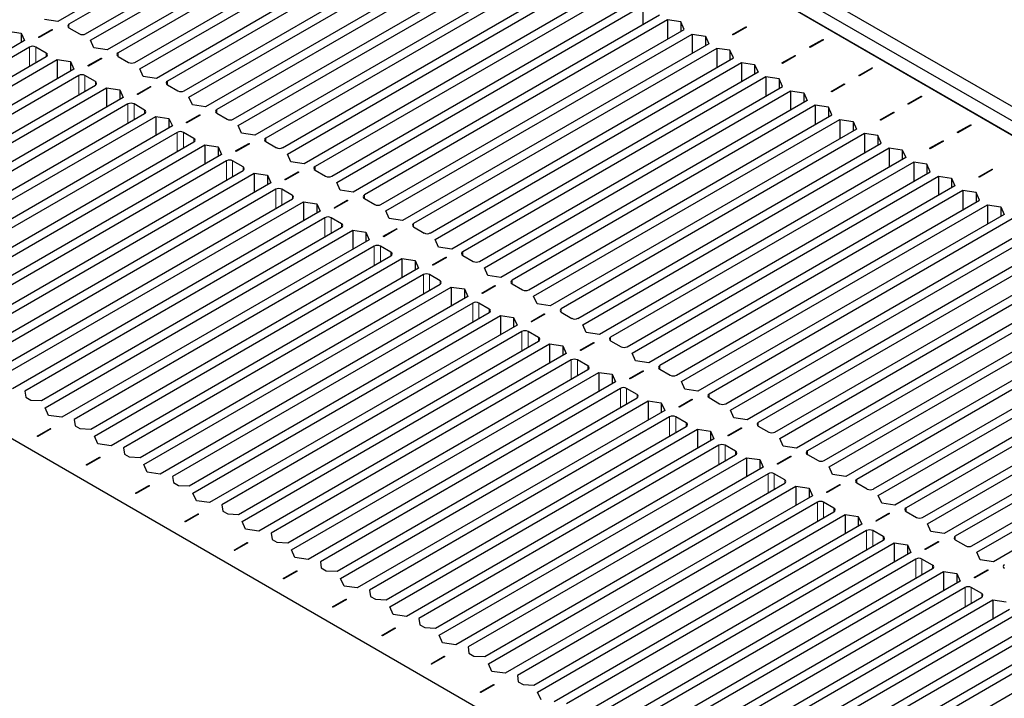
# Paper-space layout 'Blatt2' of a CAD drawing. Header units: millimetres. Extents: x 5 to 418, y 2 to 292.
# Tile 111 of 124: x 282 to 301, y 218 to 231. Entities that reach past the tile are written whole.
import ezdxf

# ---------------------------------------------------------------- set-up
doc = ezdxf.new("R2010")
doc.units = ezdxf.units.MM

psp = doc.layouts.new('Blatt2')

# ---------------------------------------------------------------- linework, layer by layer
at = {"color": 7, "linetype": 'Continuous', "lineweight": 25}
for p, q in [((269.906, 247.172), (327.889, 213.699)), ((269.906, 246.899), (327.889, 213.427)), ((327.3, 213.495), (270.024, 246.559)), ((270.731, 246.423), (327.064, 213.903)), ((270.495, 246.287), (326.828, 213.767)), ((305.144, 209.413), (262.01, 234.313)), ((288.945, 234.031), (283.082, 230.646)), ((289.098, 233.942), (283.294, 230.592)), ((283.612, 230.408), (289.416, 233.759)), ((283.707, 230.286), (289.57, 233.67)), ((289.888, 233.487), (284.025, 230.102)), ((290.041, 233.398), (284.237, 230.047)), ((284.555, 229.864), (290.359, 233.214)), ((284.649, 229.741), (290.512, 233.126)), ((290.831, 232.942), (284.968, 229.558)), ((290.984, 232.854), (285.18, 229.503)), ((285.498, 229.319), (291.302, 232.67)), ((285.592, 229.197), (291.455, 232.582)), ((291.773, 232.398), (285.91, 229.013)), ((291.927, 232.31), (286.123, 228.959)), ((286.441, 228.775), (292.245, 232.126)), ((286.535, 228.653), (292.398, 232.037)), ((292.716, 231.854), (286.853, 228.469)), ((292.87, 231.765), (287.065, 228.415)), ((287.384, 228.231), (293.188, 231.582)), ((287.478, 228.108), (293.341, 231.493)), ((293.659, 231.309), (287.796, 227.925)), ((293.812, 231.221), (288.008, 227.87)), ((288.326, 227.687), (294.131, 231.037)), ((288.421, 227.564), (294.284, 230.949)), ((294.284, 230.949), (294.284, 230.581)), ((294.602, 230.765), (288.739, 227.38)), ((283.082, 230.646), (282.829, 230.684)), ((294.755, 230.677), (288.951, 227.326)), ((295.009, 230.639), (294.755, 230.677)), ((294.755, 230.677), (294.755, 230.309)), ((295.073, 230.493), (295.009, 230.639)), ((295.009, 230.639), (295.009, 230.456)), ((282.127, 230.462), (282.381, 230.425)), ((282.381, 230.425), (282.446, 230.279)), ((282.381, 230.425), (282.381, 230.241)), ((282.714, 230.345), (282.967, 230.491)), ((282.979, 230.485), (282.725, 230.338)), ((282.967, 230.491), (282.979, 230.485)), ((282.967, 230.491), (282.967, 230.478)), ((283.294, 230.524), (283.494, 230.408)), ((289.269, 227.142), (295.073, 230.493)), ((289.363, 227.02), (295.227, 230.405)), ((295.227, 230.405), (295.48, 230.367)), ((295.227, 230.405), (295.227, 230.037)), ((296.001, 230.396), (296.255, 230.542)), ((296.013, 230.389), (296.001, 230.396)), ((296.267, 230.536), (296.013, 230.389)), ((296.255, 230.542), (296.267, 230.536)), ((296.255, 230.529), (296.255, 230.542)), ((282.446, 230.279), (276.559, 226.88)), ((282.725, 230.338), (282.714, 230.345)), ((283.771, 230.139), (283.707, 230.286)), ((295.545, 230.221), (289.682, 226.836)), ((295.48, 230.367), (295.545, 230.221)), ((295.48, 230.367), (295.48, 230.183)), ((297.475, 230.158), (297.728, 230.304)), ((297.74, 230.297), (297.486, 230.151)), ((297.728, 230.304), (297.74, 230.297)), ((297.728, 230.304), (297.728, 230.291)), ((282.54, 230.156), (276.795, 226.84)), ((282.858, 230.041), (282.658, 230.156)), ((284.025, 230.102), (283.771, 230.139)), ((295.698, 230.132), (289.894, 226.782)), ((295.951, 230.095), (295.698, 230.132)), ((295.698, 230.132), (295.698, 229.765)), ((296.016, 229.949), (295.951, 230.095)), ((295.951, 230.095), (295.951, 229.911)), ((297.486, 230.151), (297.475, 230.158)), ((277.113, 226.656), (282.858, 229.973)), ((277.184, 226.52), (283.07, 229.918)), ((283.07, 229.918), (283.324, 229.881)), ((283.07, 229.918), (283.07, 229.551)), ((283.324, 229.881), (283.388, 229.734)), ((283.324, 229.881), (283.324, 229.697)), ((283.656, 229.801), (283.91, 229.947)), ((283.922, 229.94), (283.668, 229.794)), ((283.91, 229.947), (283.922, 229.94)), ((283.91, 229.933), (283.91, 229.947)), ((284.237, 229.979), (284.437, 229.864)), ((290.212, 226.598), (296.016, 229.949)), ((290.306, 226.476), (296.169, 229.86)), ((296.169, 229.86), (296.423, 229.823)), ((296.169, 229.86), (296.169, 229.493)), ((296.423, 229.823), (296.488, 229.677)), ((296.423, 229.823), (296.423, 229.639)), ((296.944, 229.852), (297.198, 229.998)), ((296.956, 229.845), (296.944, 229.852)), ((297.209, 229.991), (296.956, 229.845)), ((297.198, 229.998), (297.209, 229.991)), ((297.198, 229.998), (297.198, 229.984)), ((283.388, 229.734), (277.502, 226.336)), ((283.668, 229.794), (283.656, 229.801)), ((284.714, 229.595), (284.649, 229.741)), ((296.488, 229.677), (290.624, 226.292)), ((298.417, 229.614), (298.671, 229.76)), ((298.683, 229.753), (298.429, 229.607)), ((298.671, 229.76), (298.683, 229.753)), ((298.671, 229.746), (298.671, 229.76)), ((283.483, 229.612), (277.737, 226.295)), ((283.801, 229.496), (283.601, 229.612)), ((284.968, 229.558), (284.714, 229.595)), ((296.641, 229.588), (290.837, 226.238)), ((296.894, 229.551), (296.641, 229.588)), ((296.641, 229.588), (296.641, 229.221)), ((296.959, 229.404), (296.894, 229.551)), ((296.894, 229.551), (296.894, 229.367)), ((297.887, 229.308), (298.14, 229.454)), ((298.152, 229.447), (297.899, 229.301)), ((298.14, 229.454), (298.152, 229.447)), ((298.14, 229.44), (298.14, 229.454)), ((298.429, 229.607), (298.417, 229.614)), ((278.056, 226.112), (283.801, 229.428)), ((278.126, 225.976), (284.013, 229.374)), ((284.013, 229.374), (284.266, 229.336)), ((284.013, 229.374), (284.013, 229.006)), ((284.266, 229.336), (284.331, 229.19)), ((284.266, 229.336), (284.266, 229.153)), ((284.599, 229.257), (284.853, 229.403)), ((284.611, 229.25), (284.599, 229.257)), ((284.864, 229.396), (284.611, 229.25)), ((284.853, 229.403), (284.864, 229.396)), ((284.853, 229.403), (284.853, 229.389)), ((285.18, 229.435), (285.38, 229.319)), ((291.155, 226.054), (296.959, 229.404)), ((291.249, 225.931), (297.112, 229.316)), ((297.112, 229.316), (297.366, 229.279)), ((297.112, 229.316), (297.112, 228.949)), ((297.366, 229.279), (297.43, 229.132)), ((297.366, 229.279), (297.366, 229.095)), ((297.899, 229.301), (297.887, 229.308)), ((284.331, 229.19), (278.445, 225.792)), ((284.425, 229.068), (278.68, 225.751)), ((284.744, 228.952), (284.543, 229.068)), ((285.657, 229.051), (285.592, 229.197)), ((297.43, 229.132), (291.567, 225.748)), ((299.36, 229.069), (299.614, 229.216)), ((299.372, 229.063), (299.36, 229.069)), ((299.625, 229.209), (299.372, 229.063)), ((299.614, 229.216), (299.625, 229.209)), ((299.614, 229.216), (299.614, 229.202)), ((278.998, 225.567), (284.744, 228.884)), ((285.91, 229.013), (285.657, 229.051)), ((286.123, 228.891), (286.323, 228.775)), ((297.584, 229.044), (291.779, 225.693)), ((297.837, 229.006), (297.584, 229.044)), ((297.584, 229.044), (297.584, 228.677)), ((297.902, 228.86), (297.837, 229.006)), ((297.837, 229.006), (297.837, 228.823)), ((298.83, 228.763), (299.083, 228.91)), ((299.095, 228.903), (298.842, 228.756)), ((299.083, 228.91), (299.095, 228.903)), ((299.083, 228.91), (299.083, 228.896)), ((279.069, 225.431), (284.956, 228.83)), ((284.956, 228.83), (285.209, 228.792)), ((284.956, 228.83), (284.956, 228.462)), ((285.209, 228.792), (285.274, 228.646)), ((285.209, 228.792), (285.209, 228.608)), ((285.542, 228.712), (285.795, 228.859)), ((285.554, 228.705), (285.542, 228.712)), ((285.807, 228.852), (285.554, 228.705)), ((285.795, 228.859), (285.807, 228.852)), ((285.795, 228.845), (285.795, 228.859)), ((292.098, 225.51), (297.902, 228.86)), ((292.192, 225.387), (298.055, 228.772)), ((298.055, 228.772), (298.308, 228.734)), ((298.055, 228.772), (298.055, 228.404)), ((298.308, 228.734), (298.373, 228.588)), ((298.308, 228.734), (298.308, 228.551)), ((298.842, 228.756), (298.83, 228.763)), ((285.274, 228.646), (279.387, 225.248)), ((285.368, 228.523), (279.623, 225.207)), ((285.686, 228.408), (285.486, 228.523)), ((286.6, 228.506), (286.535, 228.653)), ((286.853, 228.469), (286.6, 228.506)), ((298.373, 228.588), (292.51, 225.203)), ((298.526, 228.5), (292.722, 225.149)), ((298.78, 228.462), (298.526, 228.5)), ((298.526, 228.5), (298.526, 228.132)), ((300.303, 228.525), (300.556, 228.671)), ((300.315, 228.518), (300.303, 228.525)), ((300.568, 228.665), (300.315, 228.518)), ((300.556, 228.671), (300.568, 228.665)), ((300.556, 228.658), (300.556, 228.671)), ((279.941, 225.023), (285.686, 228.34)), ((286.485, 228.168), (286.738, 228.314)), ((286.738, 228.314), (286.75, 228.307)), ((286.738, 228.314), (286.738, 228.301)), ((287.065, 228.347), (287.266, 228.231)), ((293.04, 224.965), (298.845, 228.316)), ((298.845, 228.316), (298.78, 228.462)), ((298.78, 228.462), (298.78, 228.279)), ((299.773, 228.219), (300.026, 228.365)), ((300.038, 228.358), (299.784, 228.212)), ((300.026, 228.365), (300.038, 228.358)), ((300.026, 228.352), (300.026, 228.365)), ((280.012, 224.887), (285.899, 228.285)), ((285.899, 228.285), (286.152, 228.248)), ((285.899, 228.285), (285.899, 227.918)), ((286.152, 228.248), (286.217, 228.102)), ((286.152, 228.248), (286.152, 228.064)), ((286.497, 228.161), (286.485, 228.168)), ((286.75, 228.307), (286.497, 228.161)), ((293.135, 224.843), (298.998, 228.227)), ((298.998, 228.227), (299.251, 228.19)), ((298.998, 228.227), (298.998, 227.86)), ((299.251, 228.19), (299.316, 228.044)), ((299.251, 228.19), (299.251, 228.006)), ((299.784, 228.212), (299.773, 228.219)), ((286.217, 228.102), (280.33, 224.703)), ((286.311, 227.979), (280.566, 224.663)), ((286.629, 227.864), (286.429, 227.979)), ((287.543, 227.962), (287.478, 228.108)), ((287.796, 227.925), (287.543, 227.962)), ((299.316, 228.044), (293.453, 224.659)), ((299.469, 227.955), (293.665, 224.605)), ((299.723, 227.918), (299.469, 227.955)), ((299.469, 227.955), (299.469, 227.588)), ((280.884, 224.479), (286.629, 227.795)), ((287.428, 227.624), (287.681, 227.77)), ((287.693, 227.763), (287.44, 227.617)), ((287.681, 227.77), (287.693, 227.763)), ((287.681, 227.756), (287.681, 227.77)), ((288.008, 227.802), (288.208, 227.687)), ((293.983, 224.421), (299.787, 227.772)), ((299.787, 227.772), (299.723, 227.918)), ((299.723, 227.918), (299.723, 227.734)), ((300.715, 227.675), (300.969, 227.821)), ((300.981, 227.814), (300.727, 227.668)), ((300.969, 227.821), (300.981, 227.814)), ((300.969, 227.821), (300.969, 227.807)), ((280.955, 224.343), (286.841, 227.741)), ((287.16, 227.557), (281.273, 224.159)), ((286.841, 227.741), (287.095, 227.704)), ((286.841, 227.741), (286.841, 227.374)), ((287.095, 227.704), (287.16, 227.557)), ((287.095, 227.704), (287.095, 227.52)), ((287.44, 227.617), (287.428, 227.624)), ((288.485, 227.418), (288.421, 227.564)), ((294.077, 224.299), (299.941, 227.683)), ((299.941, 227.683), (300.194, 227.646)), ((299.941, 227.683), (299.941, 227.316)), ((300.194, 227.646), (300.259, 227.5)), ((300.194, 227.646), (300.194, 227.462)), ((300.727, 227.668), (300.715, 227.675)), ((287.254, 227.435), (281.509, 224.118)), ((287.572, 227.319), (287.372, 227.435)), ((288.739, 227.38), (288.485, 227.418)), ((300.259, 227.5), (294.396, 224.115)), ((300.412, 227.411), (294.608, 224.06)), ((300.665, 227.374), (300.412, 227.411)), ((300.412, 227.411), (300.412, 227.044)), ((300.73, 227.227), (300.665, 227.374)), ((300.665, 227.374), (300.665, 227.19)), ((281.827, 223.935), (287.572, 227.251)), ((281.898, 223.798), (287.784, 227.197)), ((287.784, 227.197), (288.038, 227.159)), ((287.784, 227.197), (287.784, 226.829)), ((288.371, 227.079), (288.624, 227.226)), ((288.636, 227.219), (288.382, 227.073)), ((288.624, 227.226), (288.636, 227.219)), ((288.624, 227.212), (288.624, 227.226)), ((288.951, 227.258), (289.151, 227.142)), ((294.926, 223.877), (300.73, 227.227)), ((288.102, 227.013), (282.216, 223.615)), ((288.038, 227.159), (288.102, 227.013)), ((288.038, 227.159), (288.038, 226.976)), ((288.382, 227.073), (288.371, 227.079)), ((289.428, 226.874), (289.363, 227.02)), ((295.02, 223.754), (300.883, 227.139)), ((300.883, 227.139), (301.137, 227.102)), ((300.883, 227.139), (300.883, 226.772)), ((301.137, 227.102), (301.202, 226.955)), ((301.137, 227.102), (301.137, 226.918)), ((288.197, 226.891), (282.451, 223.574)), ((288.515, 226.775), (288.315, 226.891)), ((289.682, 226.836), (289.428, 226.874)), ((301.202, 226.955), (295.338, 223.571)), ((301.355, 226.867), (295.551, 223.516)), ((282.77, 223.39), (288.515, 226.707)), ((282.84, 223.254), (288.727, 226.653)), ((288.727, 226.653), (288.98, 226.615)), ((288.727, 226.653), (288.727, 226.285)), ((288.98, 226.615), (289.045, 226.469)), ((288.98, 226.615), (288.98, 226.431)), ((289.313, 226.535), (289.567, 226.681)), ((289.579, 226.675), (289.325, 226.528)), ((289.567, 226.681), (289.579, 226.675)), ((289.567, 226.668), (289.567, 226.681)), ((289.894, 226.714), (290.094, 226.598)), ((295.869, 223.332), (301.673, 226.683)), ((289.045, 226.469), (283.159, 223.071)), ((289.325, 226.528), (289.313, 226.535)), ((290.371, 226.329), (290.306, 226.476)), ((295.963, 223.21), (301.826, 226.595)), ((289.14, 226.346), (283.394, 223.03)), ((289.458, 226.231), (289.257, 226.346)), ((290.624, 226.292), (290.371, 226.329)), ((302.144, 226.411), (296.281, 223.026)), ((302.298, 226.323), (296.493, 222.972)), ((283.712, 222.846), (289.458, 226.163)), ((283.783, 222.71), (289.67, 226.108)), ((289.67, 226.108), (289.923, 226.071)), ((289.67, 226.108), (289.67, 225.741)), ((289.923, 226.071), (289.988, 225.925)), ((289.923, 226.071), (289.923, 225.887)), ((290.256, 225.991), (290.51, 226.137)), ((290.521, 226.13), (290.268, 225.984)), ((290.51, 226.137), (290.521, 226.13)), ((290.51, 226.137), (290.51, 226.124)), ((290.837, 226.169), (291.037, 226.054)), ((296.812, 222.788), (302.616, 226.139)), ((296.906, 222.666), (302.769, 226.05)), ((289.988, 225.925), (284.101, 222.526)), ((290.268, 225.984), (290.256, 225.991)), ((291.314, 225.785), (291.249, 225.931)), ((303.087, 225.867), (297.224, 222.482)), ((290.082, 225.802), (284.337, 222.485)), ((290.401, 225.686), (290.2, 225.802)), ((291.567, 225.748), (291.314, 225.785)), ((303.24, 225.778), (297.436, 222.428)), ((284.655, 222.302), (290.401, 225.618)), ((284.726, 222.166), (290.613, 225.564)), ((290.613, 225.564), (290.866, 225.527)), ((290.613, 225.564), (290.613, 225.197)), ((290.866, 225.527), (290.931, 225.38)), ((290.866, 225.527), (290.866, 225.343)), ((291.199, 225.447), (291.452, 225.593)), ((291.464, 225.586), (291.211, 225.44)), ((291.452, 225.593), (291.464, 225.586)), ((291.452, 225.579), (291.452, 225.593)), ((291.779, 225.625), (291.98, 225.51)), ((297.754, 222.244), (303.559, 225.595)), ((297.849, 222.121), (303.712, 225.506)), ((290.931, 225.38), (285.044, 221.982)), ((291.211, 225.44), (291.199, 225.447)), ((292.257, 225.241), (292.192, 225.387)), ((304.03, 225.322), (298.167, 221.938)), ((291.025, 225.258), (285.28, 221.941)), ((291.343, 225.142), (291.143, 225.258)), ((292.51, 225.203), (292.257, 225.241)), ((304.183, 225.234), (298.379, 221.883)), ((285.598, 221.757), (291.343, 225.074)), ((285.669, 221.621), (291.555, 225.02)), ((291.555, 225.02), (291.809, 224.982)), ((291.555, 225.02), (291.555, 224.652)), ((291.809, 224.982), (291.874, 224.836)), ((291.809, 224.982), (291.809, 224.799)), ((292.142, 224.902), (292.395, 225.049)), ((292.407, 225.042), (292.154, 224.896)), ((292.395, 225.049), (292.407, 225.042)), ((292.395, 225.049), (292.395, 225.035)), ((292.722, 225.081), (292.923, 224.965)), ((298.697, 221.7), (304.501, 225.05)), ((298.792, 221.577), (304.655, 224.962)), ((291.874, 224.836), (285.987, 221.438)), ((292.154, 224.896), (292.142, 224.902)), ((293.199, 224.697), (293.135, 224.843)), ((304.973, 224.778), (299.11, 221.393)), ((291.968, 224.714), (286.223, 221.397)), ((292.286, 224.598), (292.086, 224.714)), ((293.453, 224.659), (293.199, 224.697)), ((305.126, 224.69), (299.322, 221.339)), ((286.541, 221.213), (292.286, 224.53)), ((286.612, 221.077), (292.498, 224.475)), ((292.498, 224.475), (292.752, 224.438)), ((292.498, 224.475), (292.498, 224.108)), ((292.752, 224.438), (292.816, 224.292)), ((292.752, 224.438), (292.752, 224.254)), ((293.085, 224.358), (293.338, 224.504)), ((293.096, 224.351), (293.085, 224.358)), ((293.35, 224.498), (293.096, 224.351)), ((293.338, 224.504), (293.35, 224.498)), ((293.338, 224.491), (293.338, 224.504)), ((293.665, 224.537), (293.865, 224.421)), ((299.64, 221.155), (305.444, 224.506)), ((299.734, 221.033), (305.597, 224.418)), ((292.816, 224.292), (286.93, 220.893)), ((292.911, 224.169), (287.166, 220.853)), ((293.229, 224.054), (293.029, 224.169)), ((294.142, 224.152), (294.077, 224.299)), ((305.916, 224.234), (300.053, 220.849)), ((287.484, 220.669), (293.229, 223.986)), ((294.396, 224.115), (294.142, 224.152)), ((294.608, 223.992), (294.808, 223.877)), ((306.069, 224.145), (300.265, 220.795)), ((287.554, 220.533), (293.441, 223.931)), ((293.441, 223.931), (293.694, 223.894)), ((293.441, 223.931), (293.441, 223.564)), ((293.694, 223.894), (293.759, 223.747)), ((293.694, 223.894), (293.694, 223.71)), ((294.027, 223.814), (294.281, 223.96)), ((294.039, 223.807), (294.027, 223.814)), ((294.293, 223.953), (294.039, 223.807)), ((294.281, 223.96), (294.293, 223.953)), ((294.281, 223.96), (294.281, 223.946)), ((300.583, 220.611), (306.387, 223.962)), ((300.677, 220.489), (306.54, 223.873)), ((293.759, 223.747), (287.873, 220.349)), ((293.854, 223.625), (288.108, 220.308)), ((294.172, 223.509), (293.971, 223.625)), ((295.085, 223.608), (295.02, 223.754)), ((295.338, 223.571), (295.085, 223.608)), ((306.858, 223.69), (300.995, 220.305)), ((282.451, 223.574), (282.469, 223.455)), ((282.469, 223.455), (282.563, 223.4)), ((288.427, 220.125), (294.172, 223.441)), ((294.97, 223.27), (295.224, 223.416)), ((295.235, 223.409), (294.982, 223.263)), ((295.224, 223.416), (295.235, 223.409)), ((295.224, 223.402), (295.224, 223.416)), ((295.551, 223.448), (295.751, 223.332)), ((282.563, 223.4), (282.77, 223.39)), ((282.905, 223.108), (282.84, 223.254)), ((288.497, 219.989), (294.384, 223.387)), ((294.384, 223.387), (294.637, 223.349)), ((294.384, 223.387), (294.384, 223.019)), ((294.637, 223.349), (294.702, 223.203)), ((294.637, 223.349), (294.637, 223.166)), ((294.982, 223.263), (294.97, 223.27)), ((283.159, 223.071), (282.905, 223.108)), ((283.394, 223.03), (283.412, 222.911)), ((294.702, 223.203), (288.815, 219.805)), ((294.796, 223.081), (289.051, 219.764)), ((295.115, 222.965), (294.914, 223.081)), ((296.028, 223.064), (295.963, 223.21)), ((296.281, 223.026), (296.028, 223.064)), ((282.684, 222.708), (282.938, 222.855)), ((282.949, 222.848), (282.696, 222.701)), ((282.938, 222.855), (282.949, 222.848)), ((282.938, 222.841), (282.938, 222.855)), ((283.412, 222.911), (283.506, 222.856)), ((283.506, 222.856), (283.712, 222.846)), ((289.369, 219.58), (295.115, 222.897)), ((289.44, 219.444), (295.327, 222.843)), ((295.327, 222.843), (295.58, 222.805)), ((295.327, 222.843), (295.327, 222.475)), ((295.913, 222.725), (296.166, 222.872)), ((296.178, 222.865), (295.925, 222.718)), ((296.166, 222.872), (296.178, 222.865)), ((296.166, 222.858), (296.166, 222.872)), ((296.493, 222.904), (296.694, 222.788)), ((282.696, 222.701), (282.684, 222.708)), ((283.848, 222.564), (283.783, 222.71)), ((295.645, 222.659), (289.758, 219.261)), ((295.58, 222.805), (295.645, 222.659)), ((295.58, 222.805), (295.58, 222.621)), ((295.925, 222.718), (295.913, 222.725)), ((296.971, 222.519), (296.906, 222.666)), ((284.101, 222.526), (283.848, 222.564)), ((284.337, 222.485), (284.355, 222.366)), ((295.739, 222.536), (289.994, 219.22)), ((296.057, 222.421), (295.857, 222.536)), ((297.224, 222.482), (296.971, 222.519)), ((283.627, 222.164), (283.88, 222.31)), ((283.892, 222.303), (283.639, 222.157)), ((283.88, 222.31), (283.892, 222.303)), ((283.88, 222.31), (283.88, 222.297)), ((284.355, 222.366), (284.449, 222.312)), ((284.449, 222.312), (284.655, 222.302)), ((290.312, 219.036), (296.057, 222.353)), ((290.383, 218.9), (296.27, 222.298)), ((296.27, 222.298), (296.523, 222.261)), ((296.27, 222.298), (296.27, 221.931)), ((296.856, 222.181), (297.109, 222.327)), ((297.121, 222.32), (296.868, 222.174)), ((297.109, 222.327), (297.121, 222.32)), ((297.109, 222.314), (297.109, 222.327)), ((297.436, 222.36), (297.637, 222.244)), ((283.639, 222.157), (283.627, 222.164)), ((284.791, 222.019), (284.726, 222.166)), ((296.588, 222.115), (290.701, 218.716)), ((296.523, 222.261), (296.588, 222.115)), ((296.523, 222.261), (296.523, 222.077)), ((296.868, 222.174), (296.856, 222.181)), ((297.914, 221.975), (297.849, 222.121)), ((285.044, 221.982), (284.791, 222.019)), ((285.28, 221.941), (285.298, 221.822)), ((296.682, 221.992), (290.937, 218.676)), ((297, 221.877), (296.8, 221.992)), ((298.167, 221.938), (297.914, 221.975)), ((284.57, 221.62), (284.823, 221.766)), ((284.835, 221.759), (284.582, 221.613)), ((284.823, 221.766), (284.835, 221.759)), ((284.823, 221.752), (284.823, 221.766)), ((285.298, 221.822), (285.392, 221.768)), ((285.392, 221.768), (285.598, 221.757)), ((291.255, 218.492), (297, 221.808)), ((291.326, 218.356), (297.212, 221.754)), ((297.212, 221.754), (297.466, 221.717)), ((297.212, 221.754), (297.212, 221.387)), ((297.466, 221.717), (297.531, 221.57)), ((297.466, 221.717), (297.466, 221.533)), ((297.799, 221.637), (298.052, 221.783)), ((298.064, 221.776), (297.81, 221.63)), ((298.052, 221.783), (298.064, 221.776)), ((298.052, 221.783), (298.052, 221.769)), ((298.379, 221.815), (298.579, 221.7)), ((284.582, 221.613), (284.57, 221.62)), ((285.734, 221.475), (285.669, 221.621)), ((297.531, 221.57), (291.644, 218.172)), ((297.81, 221.63), (297.799, 221.637)), ((298.856, 221.431), (298.792, 221.577)), ((285.987, 221.438), (285.734, 221.475)), ((286.223, 221.397), (286.24, 221.278)), ((297.625, 221.448), (291.88, 218.131)), ((297.943, 221.332), (297.743, 221.448)), ((299.11, 221.393), (298.856, 221.431)), ((285.513, 221.075), (285.766, 221.222)), ((285.778, 221.215), (285.524, 221.069)), ((285.766, 221.222), (285.778, 221.215)), ((285.766, 221.222), (285.766, 221.208)), ((286.24, 221.278), (286.335, 221.223)), ((286.335, 221.223), (286.541, 221.213)), ((292.198, 217.948), (297.943, 221.264)), ((292.268, 217.811), (298.155, 221.21)), ((298.155, 221.21), (298.409, 221.172)), ((298.155, 221.21), (298.155, 220.842)), ((298.409, 221.172), (298.473, 221.026)), ((298.409, 221.172), (298.409, 220.989)), ((298.741, 221.092), (298.995, 221.239)), ((299.007, 221.232), (298.753, 221.086)), ((298.995, 221.239), (299.007, 221.232)), ((298.995, 221.225), (298.995, 221.239)), ((299.322, 221.271), (299.522, 221.155)), ((285.524, 221.069), (285.513, 221.075)), ((286.676, 220.931), (286.612, 221.077)), ((298.473, 221.026), (292.587, 217.628)), ((298.753, 221.086), (298.741, 221.092)), ((299.799, 220.887), (299.734, 221.033)), ((286.93, 220.893), (286.676, 220.931)), ((287.166, 220.853), (287.183, 220.734)), ((298.568, 220.904), (292.822, 217.587)), ((298.886, 220.788), (298.685, 220.904)), ((300.053, 220.849), (299.799, 220.887)), ((286.455, 220.531), (286.709, 220.677)), ((286.721, 220.671), (286.467, 220.524)), ((286.709, 220.677), (286.721, 220.671)), ((286.709, 220.664), (286.709, 220.677)), ((287.183, 220.734), (287.277, 220.679)), ((287.277, 220.679), (287.484, 220.669)), ((293.141, 217.403), (298.886, 220.72)), ((293.211, 217.267), (299.098, 220.666)), ((299.098, 220.666), (299.351, 220.628)), ((299.098, 220.666), (299.098, 220.298)), ((299.351, 220.628), (299.416, 220.482)), ((299.351, 220.628), (299.351, 220.444)), ((299.684, 220.548), (299.938, 220.694)), ((299.949, 220.688), (299.696, 220.541)), ((299.938, 220.694), (299.949, 220.688)), ((299.938, 220.694), (299.938, 220.681)), ((300.265, 220.727), (300.465, 220.611)), ((286.467, 220.524), (286.455, 220.531)), ((287.619, 220.387), (287.554, 220.533)), ((299.416, 220.482), (293.529, 217.084)), ((299.696, 220.541), (299.684, 220.548)), ((300.742, 220.342), (300.677, 220.489)), ((287.873, 220.349), (287.619, 220.387)), ((288.108, 220.308), (288.126, 220.189)), ((299.51, 220.359), (293.765, 217.043)), ((299.829, 220.244), (299.628, 220.359)), ((300.995, 220.305), (300.742, 220.342)), ((287.398, 219.987), (287.652, 220.133)), ((287.663, 220.126), (287.41, 219.98)), ((287.652, 220.133), (287.663, 220.126)), ((287.652, 220.133), (287.652, 220.12)), ((288.126, 220.189), (288.22, 220.135)), ((288.22, 220.135), (288.427, 220.125)), ((294.083, 216.859), (299.829, 220.176)), ((294.154, 216.723), (300.041, 220.121)), ((300.041, 220.121), (300.294, 220.084)), ((300.041, 220.121), (300.041, 219.754)), ((300.294, 220.084), (300.359, 219.938)), ((300.294, 220.084), (300.294, 219.9)), ((300.627, 220.004), (300.88, 220.15)), ((300.892, 220.143), (300.639, 219.997)), ((300.88, 220.15), (300.892, 220.143)), ((300.88, 220.137), (300.88, 220.15)), ((287.41, 219.98), (287.398, 219.987)), ((288.562, 219.842), (288.497, 219.989)), ((288.815, 219.805), (288.562, 219.842)), ((300.359, 219.938), (294.472, 216.539)), ((300.639, 219.997), (300.627, 220.004)), ((289.051, 219.764), (289.069, 219.645)), ((289.069, 219.645), (289.163, 219.591)), ((300.453, 219.815), (294.708, 216.498)), ((300.771, 219.699), (300.571, 219.815)), ((288.341, 219.443), (288.594, 219.589)), ((288.606, 219.582), (288.353, 219.436)), ((288.594, 219.589), (288.606, 219.582)), ((288.594, 219.575), (288.594, 219.589)), ((289.163, 219.591), (289.369, 219.58)), ((295.026, 216.315), (300.771, 219.631)), ((295.097, 216.179), (300.984, 219.577)), ((300.984, 219.577), (301.237, 219.54)), ((300.984, 219.577), (300.984, 219.21)), ((288.353, 219.436), (288.341, 219.443)), ((289.505, 219.298), (289.44, 219.444)), ((289.758, 219.261), (289.505, 219.298)), ((301.302, 219.393), (295.415, 215.995)), ((301.396, 219.271), (295.651, 215.954)), ((289.994, 219.22), (290.012, 219.101)), ((290.012, 219.101), (290.106, 219.046)), ((295.969, 215.77), (301.714, 219.087)), ((289.284, 218.898), (289.537, 219.045)), ((289.296, 218.892), (289.284, 218.898)), ((289.549, 219.038), (289.296, 218.892)), ((289.537, 219.045), (289.549, 219.038)), ((289.537, 219.031), (289.537, 219.045)), ((290.106, 219.046), (290.312, 219.036)), ((290.448, 218.754), (290.383, 218.9)), ((296.04, 215.634), (301.926, 219.033)), ((290.701, 218.716), (290.448, 218.754)), ((302.245, 218.849), (296.358, 215.451)), ((302.339, 218.727), (296.594, 215.41)), ((290.937, 218.676), (290.954, 218.556)), ((290.954, 218.556), (291.049, 218.502)), ((296.912, 215.226), (302.657, 218.543)), ((290.227, 218.354), (290.48, 218.5)), ((290.238, 218.347), (290.227, 218.354)), ((290.492, 218.494), (290.238, 218.347)), ((290.48, 218.5), (290.492, 218.494)), ((290.48, 218.487), (290.48, 218.5)), ((291.049, 218.502), (291.255, 218.492)), ((291.39, 218.209), (291.326, 218.356)), ((291.644, 218.172), (291.39, 218.209)), ((291.88, 218.131), (291.897, 218.012)), ((291.17, 217.81), (291.423, 217.956)), ((291.435, 217.949), (291.181, 217.803)), ((291.423, 217.956), (291.435, 217.949)), ((291.423, 217.956), (291.423, 217.942)), ((291.897, 218.012), (291.992, 217.958)), ((291.992, 217.958), (292.198, 217.948)), ((291.181, 217.803), (291.17, 217.81)), ((292.333, 217.665), (292.268, 217.811))]:
    psp.add_line(p, q, dxfattribs=at)
at = {"color": 7, "linetype": 'Continuous', "lineweight": 18}
for p, q in [((283.294, 230.592), (283.294, 230.524)), ((282.54, 230.156), (282.54, 229.789)), ((282.658, 230.156), (282.658, 229.857)), ((282.858, 230.041), (282.858, 229.973)), ((284.237, 230.047), (284.237, 229.979)), ((283.483, 229.612), (283.483, 229.245)), ((283.601, 229.612), (283.601, 229.313)), ((283.801, 229.496), (283.801, 229.428)), ((285.18, 229.503), (285.18, 229.435)), ((284.425, 229.068), (284.425, 228.7)), ((284.543, 229.068), (284.543, 228.768)), ((284.744, 228.952), (284.744, 228.884)), ((286.123, 228.959), (286.123, 228.891)), ((285.368, 228.523), (285.368, 228.156)), ((285.486, 228.523), (285.486, 228.224)), ((285.686, 228.408), (285.686, 228.34)), ((287.065, 228.415), (287.065, 228.347)), ((286.311, 227.979), (286.311, 227.612)), ((286.429, 227.979), (286.429, 227.68)), ((286.629, 227.864), (286.629, 227.795)), ((288.008, 227.87), (288.008, 227.802)), ((287.254, 227.435), (287.254, 227.068)), ((287.372, 227.435), (287.372, 227.136)), ((287.572, 227.319), (287.572, 227.251)), ((288.951, 227.326), (288.951, 227.258)), ((288.197, 226.891), (288.197, 226.523)), ((288.315, 226.891), (288.315, 226.591)), ((288.515, 226.775), (288.515, 226.707)), ((289.894, 226.782), (289.894, 226.714)), ((289.14, 226.346), (289.14, 225.979)), ((289.257, 226.346), (289.257, 226.047)), ((290.837, 226.238), (290.837, 226.169)), ((289.458, 226.231), (289.458, 226.163)), ((290.082, 225.802), (290.082, 225.435)), ((290.2, 225.802), (290.2, 225.503)), ((290.401, 225.686), (290.401, 225.618)), ((291.779, 225.693), (291.779, 225.625)), ((291.025, 225.258), (291.025, 224.89)), ((291.143, 225.258), (291.143, 224.958)), ((291.343, 225.142), (291.343, 225.074)), ((292.722, 225.149), (292.722, 225.081)), ((291.968, 224.714), (291.968, 224.346)), ((292.086, 224.714), (292.086, 224.414)), ((292.286, 224.598), (292.286, 224.53)), ((293.665, 224.605), (293.665, 224.537)), ((292.911, 224.169), (292.911, 223.802)), ((293.029, 224.169), (293.029, 223.87)), ((293.229, 224.054), (293.229, 223.986)), ((294.608, 224.06), (294.608, 223.992)), ((293.854, 223.625), (293.854, 223.258)), ((293.971, 223.625), (293.971, 223.326)), ((294.172, 223.509), (294.172, 223.441)), ((295.551, 223.516), (295.551, 223.448)), ((294.796, 223.081), (294.796, 222.713)), ((294.914, 223.081), (294.914, 222.781)), ((295.115, 222.965), (295.115, 222.897)), ((296.493, 222.972), (296.493, 222.904)), ((295.739, 222.536), (295.739, 222.169)), ((295.857, 222.536), (295.857, 222.237)), ((296.057, 222.421), (296.057, 222.353)), ((297.436, 222.428), (297.436, 222.36)), ((296.682, 221.992), (296.682, 221.625)), ((296.8, 221.992), (296.8, 221.693)), ((297, 221.877), (297, 221.808)), ((298.379, 221.883), (298.379, 221.815)), ((297.625, 221.448), (297.625, 221.081)), ((297.743, 221.448), (297.743, 221.149)), ((297.943, 221.332), (297.943, 221.264)), ((299.322, 221.339), (299.322, 221.271)), ((298.568, 220.904), (298.568, 220.536)), ((298.685, 220.904), (298.685, 220.604)), ((298.886, 220.788), (298.886, 220.72)), ((300.265, 220.795), (300.265, 220.727)), ((299.51, 220.359), (299.51, 219.992)), ((299.628, 220.359), (299.628, 220.06)), ((299.829, 220.244), (299.829, 220.176)), ((300.453, 219.815), (300.453, 219.448)), ((300.571, 219.815), (300.571, 219.516)), ((300.771, 219.699), (300.771, 219.631))]:
    psp.add_line(p, q, dxfattribs=at)
at = {"color": 7, "linetype": 'Continuous', "lineweight": 25}
for centre, radius, start, end in [((283.307, 230.558), 0.0364, 110.7834, 249.2166), ((283.553, 230.522), 0.128, 242.6097, 297.3903), ((282.599, 230.043), 0.128, 62.6097, 117.3903), ((282.845, 230.007), 0.0364, 290.7834, 69.2166), ((284.25, 230.013), 0.0364, 110.7834, 249.2166), ((284.496, 229.977), 0.128, 242.6097, 297.3903), ((283.542, 229.498), 0.128, 62.6097, 117.3903), ((283.788, 229.462), 0.0364, 290.7834, 69.2166), ((285.193, 229.469), 0.0364, 110.7834, 249.2166), ((285.439, 229.433), 0.128, 242.6097, 297.3903), ((284.484, 228.954), 0.128, 62.6097, 117.3903), ((284.731, 228.918), 0.0364, 290.7834, 69.2166), ((286.135, 228.925), 0.0364, 110.7834, 249.2166), ((286.382, 228.889), 0.128, 242.6097, 297.3903), ((285.427, 228.41), 0.128, 62.6097, 117.3903), ((285.674, 228.374), 0.0364, 290.7834, 69.2166), ((287.078, 228.381), 0.0364, 110.7834, 249.2166), ((287.325, 228.345), 0.128, 242.6097, 297.3903), ((286.37, 227.865), 0.128, 62.6097, 117.3903), ((286.616, 227.829), 0.0364, 290.7834, 69.2166), ((288.021, 227.836), 0.0364, 110.7834, 249.2166), ((288.267, 227.8), 0.128, 242.6097, 297.3903), ((287.313, 227.321), 0.128, 62.6097, 117.3903), ((287.559, 227.285), 0.0364, 290.7834, 69.2166), ((288.964, 227.292), 0.0364, 110.7834, 249.2166), ((289.21, 227.256), 0.128, 242.6097, 297.3903), ((288.256, 226.777), 0.128, 62.6097, 117.3903), ((288.502, 226.741), 0.0364, 290.7834, 69.2166), ((289.907, 226.748), 0.0364, 110.7834, 249.2166), ((290.153, 226.712), 0.128, 242.6097, 297.3903), ((289.198, 226.233), 0.128, 62.6097, 117.3903), ((290.849, 226.203), 0.0364, 110.7834, 249.2166), ((289.445, 226.197), 0.0364, 290.7834, 69.2166), ((291.096, 226.168), 0.128, 242.6097, 297.3903), ((290.141, 225.688), 0.128, 62.6097, 117.3903), ((290.388, 225.652), 0.0364, 290.7834, 69.2166), ((291.792, 225.659), 0.0364, 110.7834, 249.2166), ((292.039, 225.623), 0.128, 242.6097, 297.3903), ((291.084, 225.144), 0.128, 62.6097, 117.3903), ((291.33, 225.108), 0.0364, 290.7834, 69.2166), ((292.735, 225.115), 0.0364, 110.7834, 249.2166), ((292.981, 225.079), 0.128, 242.6097, 297.3903), ((292.027, 224.6), 0.128, 62.6097, 117.3903), ((292.273, 224.564), 0.0364, 290.7834, 69.2166), ((293.678, 224.571), 0.0364, 110.7834, 249.2166), ((293.924, 224.535), 0.128, 242.6097, 297.3903), ((292.97, 224.056), 0.128, 62.6097, 117.3903), ((293.216, 224.02), 0.0364, 290.7834, 69.2166), ((294.621, 224.026), 0.0364, 110.7834, 249.2166), ((294.867, 223.99), 0.128, 242.6097, 297.3903), ((293.912, 223.511), 0.128, 62.6097, 117.3903), ((294.159, 223.475), 0.0364, 290.7834, 69.2166), ((295.564, 223.482), 0.0364, 110.7834, 249.2166), ((295.81, 223.446), 0.128, 242.6097, 297.3903), ((294.855, 222.967), 0.128, 62.6097, 117.3903), ((295.102, 222.931), 0.0364, 290.7834, 69.2166), ((296.506, 222.938), 0.0364, 110.7834, 249.2166), ((296.753, 222.902), 0.128, 242.6097, 297.3903), ((295.798, 222.423), 0.128, 62.6097, 117.3903), ((296.044, 222.387), 0.0364, 290.7834, 69.2166), ((297.449, 222.394), 0.0364, 110.7834, 249.2166), ((297.696, 222.358), 0.128, 242.6097, 297.3903), ((296.741, 221.878), 0.128, 62.6097, 117.3903), ((296.987, 221.843), 0.0364, 290.7834, 69.2166), ((298.392, 221.849), 0.0364, 110.7834, 249.2166), ((298.638, 221.813), 0.128, 242.6097, 297.3903), ((297.684, 221.334), 0.128, 62.6097, 117.3903), ((297.93, 221.298), 0.0364, 290.7834, 69.2166), ((299.335, 221.305), 0.0364, 110.7834, 249.2166), ((299.581, 221.269), 0.128, 242.6097, 297.3903), ((298.627, 220.79), 0.128, 62.6097, 117.3903), ((298.873, 220.754), 0.0364, 290.7834, 69.2166), ((300.278, 220.761), 0.0364, 110.7834, 249.2166), ((300.524, 220.725), 0.128, 242.6097, 297.3903), ((299.569, 220.246), 0.128, 62.6097, 117.3903), ((299.816, 220.21), 0.0364, 290.7834, 69.2166), ((301.22, 220.216), 0.0364, 110.7834, 249.2166), ((300.512, 219.701), 0.128, 62.6097, 117.3903), ((300.759, 219.665), 0.0364, 290.7834, 69.2166)]:
    psp.add_arc(centre, radius, start, end, dxfattribs=at)

doc.saveas('drawing.dxf')
